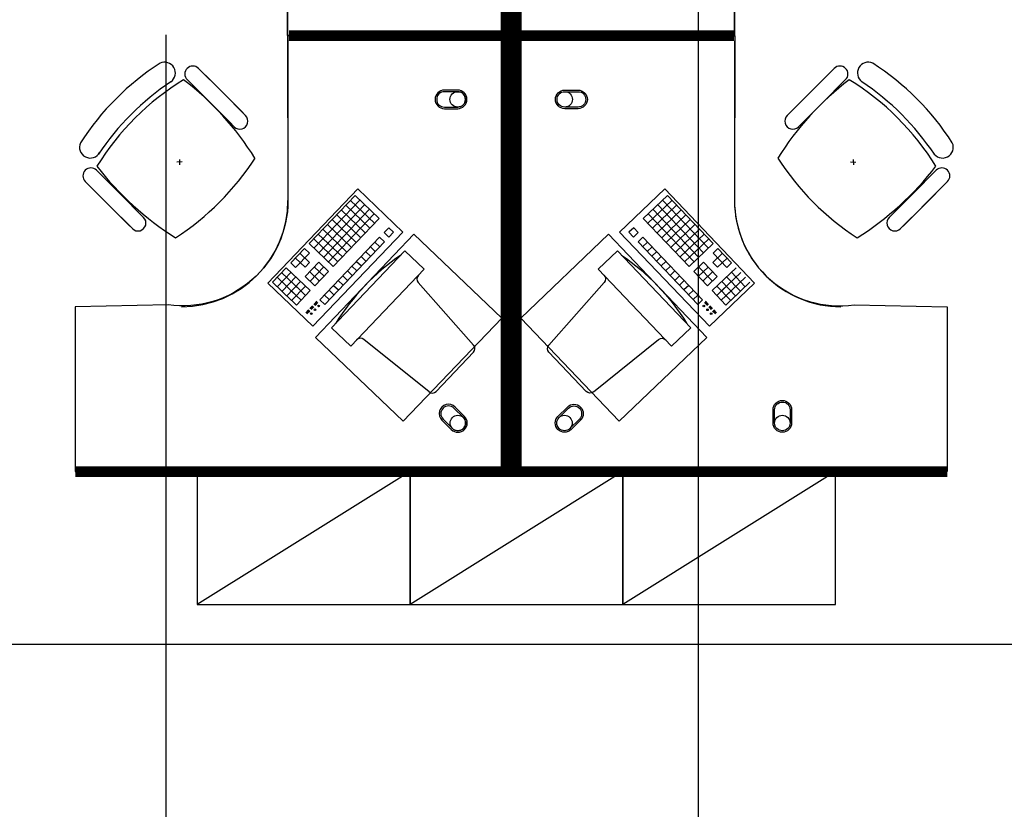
# Model space of a CAD drawing. Header units: millimetres. Extents: x -312551 to 250764, y -35891 to 59426.
# Tile 86 of 256: x -263777 to -260075, y 43390 to 46361. Entities that reach past the tile are written whole.
import ezdxf

# ---------------------------------------------------------------- set-up
doc = ezdxf.new("R2010")
doc.units = ezdxf.units.MM
doc.header["$LTSCALE"] = 2.5
doc.layers.add('FO-00 - FURN$0$FURNITURE', color=22, linetype='Continuous')
doc.layers.add('FO-00 - FURN$0$SP-01$0$FIT-OUT$0$FURNITURE', color=22, linetype='Continuous')

# ---------------------------------------------------------------- blocks, each defined once
blk = doc.blocks.new('FO-00 - FURN$0$SP-01$0$FIT-OUT$0$PC')
at = {"layer": 'FO-00 - FURN$0$SP-01$0$FIT-OUT$0$FURNITURE', "linetype": 'Continuous'}
for p, q in [((241.8, -93.1), (98, -236.8)), ((268.8, -92), (509.4, -294.6)), ((96.9, -263.9), (299.5, -504.5))]:
    blk.add_line(p, q, dxfattribs=at)
blk.add_lwpolyline([(276, -553.9), (346.7, -624.6), (629.5, -341.8), (558.8, -271)], close=True, dxfattribs=at)
for centre, radius, start, end in [((255.9, -107.2), 20, 49.8991, 135), ((112.2, -251), 20, 135, 220.1009), ((522.3, -279.3), 20, 229.8991, 315), ((-109.9, 114.8), 864, 303.1779, 326.8221), ((284.2, -517.4), 20, 315, 40.1009)]:
    blk.add_arc(centre, radius, start, end, dxfattribs=at)
blk = doc.blocks.new('FO-00 - FURN$0$cab-800')
at = {"layer": 'FO-00 - FURN$0$FURNITURE', "color": 9}
blk.add_line((0, 0), (800, 500), dxfattribs=at)
at = {"layer": 'FO-00 - FURN$0$FURNITURE'}
blk.add_lwpolyline([(0, 0), (800, 0), (800, 500), (0, 500)], close=True, dxfattribs=at)
blk = doc.blocks.new('A$C460568ED')
at = {"layer": 'FO-00 - FURN$0$FURNITURE', "rotation": 177.6335556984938}
for p in [(820, 565.6), (1619.3, 532.6), (2418.6, 499.6)]:
    blk.add_blockref('FO-00 - FURN$0$cab-800', p, dxfattribs=at)

msp = doc.modelspace()

# ---------------------------------------------------------------- linework, layer by layer
at = {"color": 8}
for p, q in [((-261225.5, -27784), (-261225.5, 58409.3)), ((-262768.8, 46320.5, 0), (-262768.8, 46920.5, 0)), ((-261089.7, 46320.5, 0), (-261089.7, 46920.5, 0)), ((-263226.6, 27917.7, 0), (-263226.6, 46303.6, 0)), ((-262768.8, 46280.7, 0), (-262768.8, 45680.7, 0)), ((-261089.7, 46280.7, 0), (-261089.7, 45680.7, 0)), ((-263105.2, 46177.5, 0), (-263016.6, 46088.9, 0)), ((-260714.3, 46177.5, 0), (-260802.9, 46088.9, 0)), ((-263147.6, 46135, 0), (-263059, 46046.4, 0)), ((-262937.7, 46010, 0), (-263079.1, 46151.4, 0)), ((-260881.8, 46010, 0), (-260740.4, 46151.4, 0)), ((-260671.9, 46135, 0), (-260760.5, 46046.4, 0)), ((-263209.2, 46127.1, 0), (-263209.1, 46127, 0)), ((-262980.1, 45967.6, 0), (-263121.6, 46109, 0)), ((-260839.4, 45967.6, 0), (-260697.9, 46109, 0)), ((-260610.3, 46127.1, 0), (-260610.4, 46127, 0)), ((-262928, 46000.3, 0), (-263016.6, 46088.9, 0)), ((-260891.5, 46000.3, 0), (-260802.9, 46088.9, 0)), ((-262970.4, 45957.8, 0), (-263059, 46046.4, 0)), ((-260849.1, 45957.8, 0), (-260760.5, 46046.4, 0)), ((-263176.1, 45835.1, 0), (-263177.1, 45815.1, 0)), ((-260643.4, 45835.1, 0), (-260642.4, 45815.1, 0)), ((-263166.6, 45825.6, 0), (-263186.6, 45824.6, 0)), ((-260652.9, 45825.6, 0), (-260632.9, 45824.6, 0)), ((-263488.5, 45794.1, 0), (-263399.9, 45705.5, 0)), ((-260331, 45794.1, 0), (-260419.6, 45705.5, 0)), ((-263531, 45751.7, 0), (-263442.4, 45663.1, 0)), ((-263363.5, 45584.2, 0), (-263504.9, 45725.6, 0)), ((-262844.7, 45369.4, 0), (-262506.4, 45723.9, 0)), ((-262506.4, 45723.9, 0), (-262336.4, 45561.6, 0)), ((-262506.4, 45723.9, 0), (-262336.4, 45561.6, 0)), ((-262506.4, 45723.9, 0), (-262336.4, 45561.6, 0)), ((-261352.2, 45723.9, 0), (-261522.2, 45561.6, 0)), ((-261352.2, 45723.9, 0), (-261522.2, 45561.6, 0)), ((-261352.2, 45723.9, 0), (-261522.2, 45561.6, 0)), ((-261013.9, 45369.4, 0), (-261352.2, 45723.9, 0)), ((-260456, 45584.2, 0), (-260314.6, 45725.6, 0)), ((-260288.5, 45751.7, 0), (-260377.1, 45663.1, 0)), ((-263311.3, 45616.9, 0), (-263399.9, 45705.5, 0)), ((-262516.4, 45698.9, 0), (-262689, 45518, 0)), ((-262516.4, 45698.9, 0), (-262426, 45612.6, 0)), ((-262516.4, 45698.9, 0), (-262426, 45612.6, 0)), ((-262516.4, 45698.9, 0), (-262426, 45612.6, 0)), ((-261342.1, 45698.9, 0), (-261432.6, 45612.6, 0)), ((-261342.1, 45698.9, 0), (-261432.6, 45612.6, 0)), ((-261342.1, 45698.9, 0), (-261432.6, 45612.6, 0)), ((-261342.1, 45698.9, 0), (-261169.5, 45518, 0)), ((-260508.2, 45616.9, 0), (-260419.6, 45705.5, 0)), ((-263353.8, 45574.5, 0), (-263442.4, 45663.1, 0)), ((-262498.3, 45681.6, 0), (-262670.9, 45500.7, 0)), ((-262480.3, 45664.3, 0), (-262652.9, 45483.5, 0)), ((-262551, 45662.7, 0), (-262460.5, 45576.4, 0)), ((-262533.7, 45680.8, 0), (-262443.3, 45594.5, 0)), ((-261324.9, 45680.8, 0), (-261415.3, 45594.5, 0)), ((-261307.6, 45662.7, 0), (-261398.1, 45576.4, 0)), ((-261378.3, 45664.3, 0), (-261205.7, 45483.5, 0)), ((-261360.2, 45681.6, 0), (-261187.6, 45500.7, 0)), ((-260465.7, 45574.5, 0), (-260377.1, 45663.1, 0)), ((-262462.2, 45647.1, 0), (-262634.8, 45466.2, 0)), ((-262444.1, 45629.8, 0), (-262616.7, 45449, 0)), ((-262426, 45612.6, 0), (-262598.6, 45431.7, 0)), ((-262585.5, 45626.5, 0), (-262495, 45540.2, 0)), ((-262568.2, 45644.6, 0), (-262477.8, 45558.3, 0)), ((-261432.6, 45612.6, 0), (-261260, 45431.7, 0)), ((-261414.5, 45629.8, 0), (-261241.9, 45449, 0)), ((-261396.4, 45647.1, 0), (-261223.8, 45466.2, 0)), ((-261290.4, 45644.6, 0), (-261380.8, 45558.3, 0)), ((-261273.1, 45626.5, 0), (-261363.5, 45540.2, 0)), ((-262620, 45590.3, 0), (-262529.6, 45504, 0)), ((-262602.7, 45608.4, 0), (-262512.3, 45522.1, 0)), ((-262389.8, 45578, 0), (-262407.1, 45560, 0)), ((-262389.8, 45578, 0), (-262371.7, 45560.8, 0)), ((-262389.8, 45578, 0), (-262371.7, 45560.8, 0)), ((-262389.8, 45578, 0), (-262371.7, 45560.8, 0)), ((-261468.7, 45578, 0), (-261486.8, 45560.8, 0)), ((-261468.7, 45578, 0), (-261486.8, 45560.8, 0)), ((-261468.7, 45578, 0), (-261486.8, 45560.8, 0)), ((-261468.7, 45578, 0), (-261451.5, 45560, 0)), ((-261255.8, 45608.4, 0), (-261346.3, 45522.1, 0)), ((-261238.6, 45590.3, 0), (-261329, 45504, 0)), ((-262336.4, 45561.6, 0), (-262674.7, 45207.1, 0)), ((-262654.5, 45554.2, 0), (-262564.1, 45467.9, 0)), ((-262424.3, 45541.9, 0), (-262648.7, 45306.7, 0)), ((-262637.3, 45572.3, 0), (-262546.8, 45486, 0)), ((-262424.3, 45541.9, 0), (-262406.3, 45524.6, 0)), ((-262407.1, 45560, 0), (-262389, 45542.7, 0)), ((-262371.7, 45560.8, 0), (-262389, 45542.7, 0)), ((-261522.2, 45561.6, 0), (-261183.9, 45207.1, 0)), ((-261486.8, 45560.8, 0), (-261469.6, 45542.7, 0)), ((-261451.5, 45560, 0), (-261469.6, 45542.7, 0)), ((-261434.2, 45541.9, 0), (-261452.3, 45524.6, 0)), ((-261434.2, 45541.9, 0), (-261209.9, 45306.7, 0)), ((-261221.3, 45572.3, 0), (-261311.8, 45486, 0)), ((-261204.1, 45554.2, 0), (-261294.5, 45467.9, 0)), ((-262689, 45518, 0), (-262598.6, 45431.7, 0)), ((-262671.8, 45536.1, 0), (-262581.3, 45449.8, 0)), ((-262406.3, 45524.6, 0), (-262630.6, 45289.5, 0)), ((-262458.9, 45505.7, 0), (-262440.8, 45488.4, 0)), ((-262441.6, 45523.8, 0), (-262423.5, 45506.5, 0)), ((-261452.3, 45524.6, 0), (-261227.9, 45289.5, 0)), ((-261417, 45523.8, 0), (-261435.1, 45506.5, 0)), ((-261399.7, 45505.7, 0), (-261417.8, 45488.4, 0)), ((-261186.8, 45536.1, 0), (-261277.2, 45449.8, 0)), ((-261169.5, 45518, 0), (-261260, 45431.7, 0)), ((-262706.3, 45499.9, 0), (-262758.1, 45445.7, 0)), ((-262740.8, 45463.7, 0), (-262704.6, 45429.2, 0)), ((-262688.2, 45482.7, 0), (-262740, 45428.4, 0)), ((-262723.5, 45481.8, 0), (-262687.4, 45447.3, 0)), ((-262706.3, 45499.9, 0), (-262688.2, 45482.7, 0)), ((-262493.4, 45469.5, 0), (-262475.3, 45452.3, 0)), ((-262476.1, 45487.6, 0), (-262458, 45470.4, 0)), ((-261382.4, 45487.6, 0), (-261400.5, 45470.4, 0)), ((-261365.2, 45469.5, 0), (-261383.3, 45452.3, 0)), ((-261135, 45481.8, 0), (-261171.2, 45447.3, 0)), ((-261152.3, 45499.9, 0), (-261170.4, 45482.7, 0)), ((-261170.4, 45482.7, 0), (-261118.6, 45428.4, 0)), ((-261117.8, 45463.7, 0), (-261153.9, 45429.2, 0)), ((-261152.3, 45499.9, 0), (-261100.5, 45445.7, 0)), ((-262775.3, 45427.6, 0), (-262827.1, 45373.3, 0)), ((-262775.3, 45427.6, 0), (-262684.9, 45341.3, 0)), ((-262758.1, 45445.7, 0), (-262740, 45428.4, 0)), ((-262687.4, 45447.3, 0), (-262704.6, 45429.2, 0)), ((-262652, 45448.1, 0), (-262703.8, 45393.9, 0)), ((-262633.9, 45430.9, 0), (-262685.7, 45376.6, 0)), ((-262669.3, 45430, 0), (-262633.1, 45395.5, 0)), ((-262652, 45448.1, 0), (-262615.9, 45413.6, 0)), ((-262527.9, 45433.4, 0), (-262509.8, 45416.1, 0)), ((-262510.6, 45451.4, 0), (-262492.6, 45434.2, 0)), ((-261347.9, 45451.4, 0), (-261366, 45434.2, 0)), ((-261330.7, 45433.4, 0), (-261348.8, 45416.1, 0)), ((-261206.5, 45448.1, 0), (-261242.7, 45413.6, 0)), ((-261189.3, 45430, 0), (-261225.5, 45395.5, 0)), ((-261224.6, 45430.9, 0), (-261172.9, 45376.6, 0)), ((-261206.5, 45448.1, 0), (-261154.8, 45393.9, 0)), ((-261083.2, 45427.6, 0), (-261173.7, 45341.3, 0)), ((-261171.2, 45447.3, 0), (-261153.9, 45429.2, 0)), ((-261100.5, 45445.7, 0), (-261118.6, 45428.4, 0)), ((-262809.8, 45391.4, 0), (-262737.5, 45322.4, 0)), ((-262757.2, 45410.3, 0), (-262809, 45356, 0)), ((-262792.6, 45409.5, 0), (-262720.2, 45340.4, 0)), ((-262739.2, 45393, 0), (-262790.9, 45338.8, 0)), ((-262703.8, 45393.9, 0), (-262667.6, 45359.4, 0)), ((-262686.5, 45412, 0), (-262650.4, 45377.4, 0)), ((-262615.9, 45413.6, 0), (-262667.6, 45359.4, 0)), ((-262562.4, 45397.2, 0), (-262544.3, 45379.9, 0)), ((-262545.2, 45415.3, 0), (-262527.1, 45398, 0)), ((-261313.4, 45415.3, 0), (-261331.5, 45398, 0)), ((-261296.1, 45397.2, 0), (-261314.2, 45379.9, 0)), ((-261242.7, 45413.6, 0), (-261190.9, 45359.4, 0)), ((-261172, 45412, 0), (-261208.2, 45377.4, 0)), ((-261154.8, 45393.9, 0), (-261190.9, 45359.4, 0)), ((-261066, 45409.5, 0), (-261138.3, 45340.4, 0)), ((-261048.7, 45391.4, 0), (-261121.1, 45322.4, 0)), ((-261119.4, 45393, 0), (-261067.6, 45338.8, 0)), ((-261101.3, 45410.3, 0), (-261049.6, 45356, 0)), ((-262674.7, 45207.1, 0), (-262844.7, 45369.4, 0)), ((-262827.1, 45373.3, 0), (-262754.8, 45304.3, 0)), ((-262721.1, 45375.8, 0), (-262772.8, 45321.5, 0)), ((-262721.1, 45375.8, 0), (-262772.8, 45321.5, 0)), ((-262703, 45358.5, 0), (-262754.8, 45304.3, 0)), ((-262703, 45358.5, 0), (-262754.8, 45304.3, 0)), ((-262738.3, 45357.7, 0), (-262702.2, 45323.2, 0)), ((-262596.9, 45361, 0), (-262578.9, 45343.7, 0)), ((-262579.7, 45379.1, 0), (-262561.6, 45361.8, 0)), ((-261278.9, 45379.1, 0), (-261297, 45361.8, 0)), ((-261261.6, 45361, 0), (-261279.7, 45343.7, 0)), ((-261183.9, 45207.1, 0), (-261013.9, 45369.4, 0)), ((-261120.2, 45357.7, 0), (-261156.4, 45323.2, 0)), ((-261155.6, 45358.5, 0), (-261103.8, 45304.3, 0)), ((-261155.6, 45358.5, 0), (-261103.8, 45304.3, 0)), ((-261137.5, 45375.8, 0), (-261085.7, 45321.5, 0)), ((-261137.5, 45375.8, 0), (-261085.7, 45321.5, 0)), ((-261031.5, 45373.3, 0), (-261103.8, 45304.3, 0)), ((-262772.8, 45321.5, 0), (-262736.7, 45287, 0)), ((-262755.6, 45339.6, 0), (-262719.4, 45305.1, 0)), ((-262684.9, 45341.3, 0), (-262736.7, 45287, 0)), ((-262631.5, 45324.8, 0), (-262613.4, 45307.6, 0)), ((-262614.2, 45342.9, 0), (-262596.1, 45325.7, 0)), ((-261244.4, 45342.9, 0), (-261262.5, 45325.7, 0)), ((-261227.1, 45324.8, 0), (-261245.2, 45307.6, 0)), ((-261173.7, 45341.3, 0), (-261121.9, 45287, 0)), ((-261103, 45339.6, 0), (-261139.2, 45305.1, 0)), ((-261085.7, 45321.5, 0), (-261121.9, 45287, 0)), ((-262676.4, 45284, 0), (-262686, 45273.9, 0)), ((-262674.9, 45282.6, 0), (-262684.5, 45272.5, 0)), ((-262673.5, 45281.2, 0), (-262683.1, 45271.2, 0)), ((-262672, 45279.8, 0), (-262681.6, 45269.8, 0)), ((-262660.4, 45301.1, 0), (-262671.4, 45289.5, 0)), ((-262658.9, 45299.7, 0), (-262669.9, 45288.1, 0)), ((-262657.5, 45298.3, 0), (-262668.5, 45286.8, 0)), ((-262656, 45296.9, 0), (-262667, 45285.4, 0)), ((-262648.7, 45306.7, 0), (-262630.6, 45289.5, 0)), ((-261209.9, 45306.7, 0), (-261227.9, 45289.5, 0)), ((-261202.6, 45296.9, 0), (-261191.5, 45285.4, 0)), ((-261201.1, 45298.3, 0), (-261190.1, 45286.8, 0)), ((-261199.7, 45299.7, 0), (-261188.7, 45288.1, 0)), ((-261198.2, 45301.1, 0), (-261187.2, 45289.5, 0)), ((-261186.6, 45279.8, 0), (-261177, 45269.8, 0)), ((-261185.1, 45281.2, 0), (-261175.5, 45271.2, 0)), ((-261183.7, 45282.6, 0), (-261174.1, 45272.5, 0)), ((-261182.2, 45284, 0), (-261172.6, 45273.9, 0)), ((-262690.9, 45268.7, 0), (-262701.4, 45257.7, 0)), ((-262689.5, 45267.3, 0), (-262700, 45256.3, 0)), ((-262688.1, 45265.9, 0), (-262698.5, 45255, 0)), ((-262686.6, 45264.5, 0), (-262697.1, 45253.6, 0)), ((-261172, 45264.5, 0), (-261161.5, 45253.6, 0)), ((-261170.5, 45265.9, 0), (-261160.1, 45255, 0)), ((-261169.1, 45267.3, 0), (-261158.6, 45256.3, 0)), ((-261167.6, 45268.7, 0), (-261157.2, 45257.7, 0)), ((-231058.6, 44009.5), (-311086.5, 44009.5))]:
    msp.add_line(p, q, dxfattribs=at)
at = {"color": 8, "extrusion": (6.58823e-06, -1.6454e-07, 1)}
msp.add_line((-262199.9, 46301.4, 0), (-262769.9, 46301.5, 0), dxfattribs=at)
at = {"color": 8, "extrusion": (6.58823e-06, 1.6454e-07, 1)}
msp.add_line((-262199.9, 46299.7, 0), (-262769.9, 46299.6, 0), dxfattribs=at)
at = {"color": 8, "extrusion": (-6.58823e-06, -1.6454e-07, 1)}
msp.add_line((-261658.7, 46301.4, 0), (-261088.7, 46301.5, 0), dxfattribs=at)
at = {"color": 8, "extrusion": (-6.58823e-06, 1.6454e-07, 1)}
msp.add_line((-261658.7, 46299.7, 0), (-261088.7, 46299.6, 0), dxfattribs=at)
at = {"color": 8, "const_width": 40, "elevation": 0}
for points in [[(-263568.8, 47940.5), (-261948.8, 47940.5), (-261948.8, 46300.6), (-262766.6, 46300.6)], [(-260289.8, 47940.5), (-261909.8, 47940.5), (-261909.7, 46300.6), (-261092, 46300.6)], [(-263568.8, 44660.7), (-261948.8, 44660.7), (-261948.8, 46300.6), (-262766.6, 46300.6)], [(-260289.8, 44660.7), (-261909.8, 44660.7), (-261909.7, 46300.6), (-261092, 46300.6)]]:
    msp.add_lwpolyline(points, dxfattribs=at)
at = {"color": 8, "elevation": 0}
for points in [[(-262770, 46301.4), (-262768.8, 46920.5, 0.455459), (-263218.8, 47313.5), (-263568.8, 47320.5), (-263568.8, 47940.5), (-261948.8, 47940.5), (-261948.8, 46300.6)], [(-261088.5, 46301.4), (-261089.7, 46920.5, -0.455459), (-260639.8, 47313.5), (-260289.7, 47320.5), (-260289.8, 47940.5), (-261909.8, 47940.5), (-261909.7, 46300.6)], [(-262770, 46299.7), (-262768.8, 45680.7, -0.455459), (-263218.8, 45287.6), (-263568.8, 45280.7), (-263568.8, 44660.7), (-261948.8, 44660.7), (-261948.8, 46300.6)], [(-261088.5, 46299.7), (-261089.7, 45680.7, 0.455459), (-260639.8, 45287.6), (-260289.7, 45280.7), (-260289.8, 44660.7), (-261909.8, 44660.7), (-261909.7, 46300.6)], [(-262180.5, 46095.7, 1), (-262180.5, 46025.7), (-262130.5, 46025.7, 1), (-262130.5, 46095.7)], [(-261678, 46095.7, -1), (-261678, 46025.7), (-261728, 46025.7, -1), (-261728, 46095.7)], [(-262180.5, 46089.7, 1), (-262180.5, 46031.7), (-262130.5, 46031.7, 1), (-262130.5, 46089.7)], [(-261678, 46089.7, -1), (-261678, 46031.7), (-261728, 46031.7, -1), (-261728, 46089.7)], [(-262140.4, 44903.4, 1), (-262189.9, 44853.9), (-262154.5, 44818.6, 1), (-262105, 44868.1)], [(-261718.2, 44903.4, -1), (-261668.7, 44853.9), (-261704.1, 44818.6, -1), (-261753.6, 44868.1)], [(-260944.8, 44893.2, -1), (-260874.8, 44893.2), (-260874.8, 44843.2, -1), (-260944.8, 44843.2)], [(-260938.8, 44893.2, -1), (-260880.8, 44893.2), (-260880.8, 44843.2, -1), (-260938.8, 44843.2)], [(-262144.6, 44899.2, 1), (-262185.6, 44858.2), (-262150.3, 44822.8, 1), (-262109.2, 44863.8)], [(-261714, 44899.2, -1), (-261673, 44858.2), (-261708.3, 44822.8, -1), (-261749.3, 44863.8)]]:
    msp.add_lwpolyline(points, format="xyb", close=True, dxfattribs=at)
for points in [[(-262294.9, 45553.1), (-262664.9, 45165.3), (-262335, 44850.5), (-261965, 45238.3)], [(-261563.7, 45553.1), (-261193.6, 45165.3), (-261523.5, 44850.5), (-261893.6, 45238.3)]]:
    msp.add_lwpolyline(points, close=True, dxfattribs=at)
at = {"color": 8}
for centre, radius in [((-262130.5, 46060.7, 0), 29), ((-261728, 46060.7, 0), 29), ((-262653.5, 45283.7, 0), 3), ((-261205.1, 45283.7, 0), 3), ((-262681.1, 45254.7, 0), 3), ((-262667.3, 45269.2, 0), 3), ((-261191.3, 45269.2, 0), 3), ((-261177.5, 45254.7, 0), 3), ((-262129.8, 44843.3, 0), 29), ((-261728.8, 44843.3, 0), 29), ((-260909.8, 44843.2, 0), 29)]:
    msp.add_circle(centre, radius, dxfattribs=at)
for centre, radius, start, end in [((-262708.1, 45356.1, 0), 1000, 122.7873, 147.213), ((-263232.5, 46160.2, 0), 40.4, 305.2098, 115.0684), ((-263126.4, 46156.2, 0), 30, 45.0002, 225.0002), ((-260693.1, 46156.2, 0), 30, 314.9998, 134.9998), ((-260587, 46160.2, 0), 40.4, 64.9316, 234.7902), ((-261111.4, 45356.1, 0), 1000, 32.787, 57.2127), ((-262636.7, 45283.2, 0), 1000, 121.6104, 148.2587), ((-263848.1, 45241.1, 0), 1127.4, 32.0604, 52.4457), ((-259971.4, 45241.1, 0), 1127.4, 127.5543, 147.9396), ((-261182.8, 45283.2, 0), 1000, 31.7413, 58.3896), ((-262650.8, 45297.3, 0), 1000, 123.9367, 146.1444), ((-261168.7, 45297.3, 0), 1000, 33.8556, 56.0633), ((-262949.2, 45979, 0), 30, 225.0002, 45.0002), ((-260870.3, 45979, 0), 30, 134.9998, 314.9998), ((-263512.2, 45880.5, 0), 40.4, 154.932, 331.9801), ((-260307.3, 45880.5, 0), 40.4, 208.0199, 25.068), ((-263733.8, 46380.3, 0), 1000, 302.8675, 327.2662), ((-260085.7, 46380.3, 0), 1000, 212.7338, 237.1325), ((-263509.8, 45772.9, 0), 30, 45.0002, 225.0002), ((-262593, 46496.1, 0), 1127.4, 217.5276, 237.9656), ((-261226.5, 46496.1, 0), 1127.4, 302.0344, 322.4724), ((-260309.8, 45772.9, 0), 30, 314.9998, 134.9998), ((-263168.8, 45680.7, 0), 400, 270.0002, 0.0002), ((-260689.7, 45680.7, 0), 400, 179.9998, 269.9998), ((-263332.6, 45595.7, 0), 30, 225.0002, 45.0002), ((-260487, 45595.7, 0), 30, 134.9998, 314.9998)]:
    msp.add_arc(centre, radius, start, end, dxfattribs=at)

# ---------------------------------------------------------------- block references
at = {"color": 8, "rotation": 181.3405219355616}
msp.add_blockref('FO-00 - FURN$0$SP-01$0$FIT-OUT$0$PC', (-261967.4, 44874.9, 0), dxfattribs=at)
at = {"color": 8, "extrusion": (2.60602e-30, 6.3055e-29, -1), "zscale": -1, "rotation": 181.3405219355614}
msp.add_blockref('FO-00 - FURN$0$SP-01$0$FIT-OUT$0$PC', (261891.2, 44874.9, 0), dxfattribs=at)
at = {"color": 8, "ltscale": 500000, "rotation": 2.366444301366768}
msp.add_blockref('A$C460568ED', (-263105.7, 44061.6, 0), dxfattribs=at)

doc.saveas('drawing.dxf')
